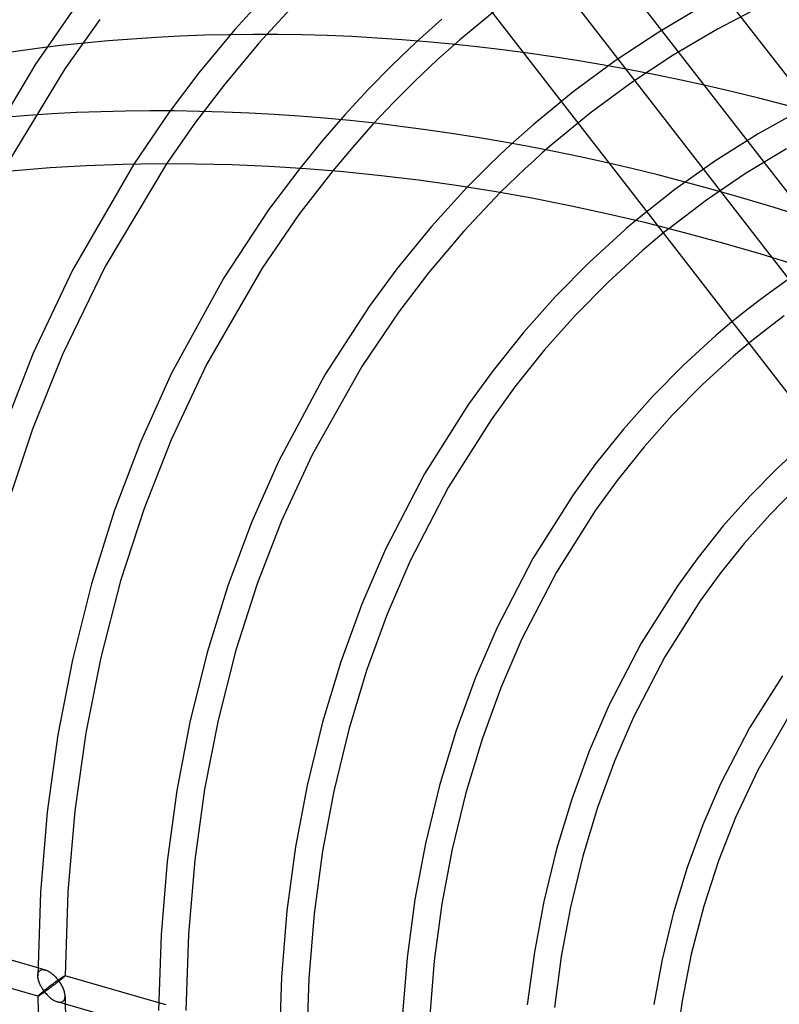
# Model space of a CAD drawing. Header units: millimetres. Extents: x -236 to 238, y -282 to 277.
# Tile 26 of 48: x -106 to -41, y 70 to 154. Entities that reach past the tile are written whole.
import ezdxf

# ---------------------------------------------------------------- set-up
doc = ezdxf.new("R2010")
doc.units = ezdxf.units.MM
doc.layers.add('HIDDEN', color=7, linetype='Continuous')
doc.layers.add('THICK', color=7, linetype='Continuous')

msp = doc.modelspace()

# ---------------------------------------------------------------- linework, layer by layer
at = {"layer": 'HIDDEN'}
for p, q in [((-9.732, 108.924), (-99.917, 225.143)), ((-34.374, 130.84), (-103.463, 219.873)), ((-41.881, 133.306), (-108.441, 219.08)), ((-51.165, 135.429), (-111.987, 213.81)), ((-84.507, 156.188), (-87.647, 152.746)), ((-101.284, 154.581), (-104.626, 149.788)), ((-82.626, 154.798), (-85.603, 151.559)), ((-64.922, 154.8), (-68.51, 151.853)), ((-47.709, 154.796), (-51.577, 152.519)), ((-42.516, 154.883), (-46.584, 152.768)), ((-99.141, 153.573), (-102.112, 149.388)), ((-70.029, 153.606), (-72.184, 151.679)), ((-87.647, 152.746), (-90.711, 149.044)), ((-51.577, 152.519), (-55.29, 150.066)), ((-46.584, 152.768), (-50.348, 150.551)), ((-72.184, 151.679), (-74.279, 149.684)), ((-68.51, 151.853), (-70.43, 150.141)), ((-85.603, 151.559), (-88.507, 148.089)), ((-70.43, 150.141), (-72.3, 148.374)), ((-55.29, 150.066), (-58.847, 147.44)), ((-50.348, 150.551), (-53.961, 148.164)), ((-104.626, 149.788), (-110.253, 140.309)), ((-102.112, 149.388), (-107.463, 140.61)), ((-74.279, 149.684), (-76.312, 147.621)), ((-90.711, 149.044), (-93.247, 145.691)), ((-72.3, 148.374), (-74.12, 146.553)), ((-88.507, 148.089), (-90.989, 144.851)), ((-76.312, 147.621), (-78.285, 145.489)), ((-58.847, 147.44), (-62.26, 144.636)), ((-53.961, 148.164), (-57.422, 145.61)), ((-74.12, 146.553), (-75.891, 144.677)), ((-39.261, 146.007), (-43.098, 143.873)), ((-93.247, 145.691), (-96.247, 141.273)), ((-78.285, 145.489), (-80.201, 143.285)), ((-57.422, 145.61), (-60.741, 142.882)), ((-90.989, 144.851), (-93.459, 141.306)), ((-75.891, 144.677), (-77.617, 142.739)), ((-62.26, 144.636), (-63.227, 143.786)), ((-80.201, 143.285), (-82.119, 140.925)), ((-63.227, 143.786), (-64.18, 142.921)), ((-43.098, 143.873), (-46.728, 141.585)), ((-77.617, 142.739), (-79.321, 140.707)), ((-64.18, 142.921), (-65.121, 142.042)), ((-60.741, 142.882), (-61.481, 142.234)), ((-40.692, 142.587), (-44.177, 140.482)), ((-65.121, 142.042), (-66.049, 141.149)), ((-62.213, 141.576), (-62.938, 140.91)), ((-61.481, 142.234), (-62.213, 141.576)), ((-46.728, 141.585), (-50.202, 139.124)), ((-66.049, 141.149), (-66.963, 140.241)), ((-62.938, 140.91), (-63.654, 140.235)), ((-66.963, 140.241), (-67.864, 139.318)), ((-63.654, 140.235), (-64.363, 139.552)), ((-44.177, 140.482), (-47.518, 138.216)), ((-64.363, 139.552), (-65.064, 138.86)), ((-50.202, 139.124), (-53.529, 136.486)), ((-47.518, 138.216), (-50.717, 135.79)), ((-43.888, 126.053), (-45.311, 127.886)), ((-103.769, 72.732), (-104.408, 72.917)), ((-104.414, 72.246), (-104.411, 72.32)), ((-104.411, 72.32), (-104.402, 72.391)), ((-104.402, 72.391), (-104.387, 72.458)), ((-104.387, 72.458), (-104.364, 72.521)), ((-104.364, 72.521), (-104.335, 72.577)), ((-104.335, 72.577), (-104.3, 72.627)), ((-104.3, 72.627), (-104.258, 72.67)), ((-104.258, 72.67), (-104.21, 72.705)), ((-104.21, 72.705), (-104.157, 72.732)), ((-104.157, 72.732), (-104.1, 72.751)), ((-104.1, 72.751), (-104.038, 72.762)), ((-104.038, 72.762), (-103.974, 72.765)), ((-103.974, 72.765), (-103.907, 72.76)), ((-103.907, 72.76), (-103.838, 72.749)), ((-103.838, 72.749), (-103.768, 72.732)), ((-103.768, 72.732), (-103.699, 72.709)), ((-103.699, 72.709), (-103.63, 72.682)), ((-103.63, 72.682), (-103.56, 72.65)), ((-103.56, 72.65), (-103.491, 72.613)), ((-103.491, 72.613), (-103.423, 72.573)), ((-103.423, 72.573), (-103.355, 72.529)), ((-103.355, 72.529), (-103.287, 72.482)), ((-103.287, 72.482), (-103.221, 72.432)), ((-103.221, 72.432), (-103.155, 72.379)), ((-103.155, 72.379), (-103.091, 72.324)), ((-103.091, 72.324), (-103.028, 72.266)), ((-103.028, 72.266), (-102.966, 72.206)), ((-102.966, 72.206), (-102.905, 72.145)), ((-102.905, 72.145), (-102.846, 72.081)), ((-102.846, 72.081), (-102.788, 72.015)), ((-102.466, 72.027), (-102.419, 72.059)), ((-102.419, 72.059), (-102.375, 72.088)), ((-102.375, 72.088), (-102.334, 72.116)), ((-102.334, 72.116), (-102.295, 72.141)), ((-102.295, 72.141), (-102.26, 72.163)), ((-102.26, 72.163), (-102.228, 72.184)), ((-102.228, 72.184), (-102.199, 72.201)), ((-102.199, 72.201), (-102.173, 72.216)), ((-102.173, 72.216), (-102.15, 72.229)), ((-102.15, 72.229), (-102.131, 72.239)), ((-102.131, 72.239), (-102.116, 72.245)), ((-102.116, 72.245), (-102.104, 72.249)), ((-102.104, 72.249), (-102.097, 72.249)), ((-102.097, 72.249), (-102.096, 72.249)), ((-102.094, 72.249), (-102.097, 72.249)), ((-102.096, 72.249), (-102.095, 72.249)), ((-102.095, 72.249), (-102.095, 72.248)), ((-102.095, 72.248), (-102.095, 72.248)), ((-102.095, 72.248), (-102.094, 72.247)), ((-102.094, 72.247), (-102.094, 72.246)), ((-103.6, 71.192), (-103.667, 71.14)), ((-103.533, 71.244), (-103.6, 71.192)), ((-103.466, 71.295), (-103.533, 71.244)), ((-103.399, 71.346), (-103.466, 71.295)), ((-103.333, 71.396), (-103.399, 71.346)), ((-103.268, 71.445), (-103.333, 71.396)), ((-103.204, 71.494), (-103.268, 71.445)), ((-103.141, 71.541), (-103.204, 71.494)), ((-103.078, 71.587), (-103.141, 71.541)), ((-103.017, 71.632), (-103.078, 71.587)), ((-102.957, 71.677), (-103.017, 71.632)), ((-102.898, 71.72), (-102.957, 71.677)), ((-102.841, 71.761), (-102.898, 71.72)), ((-102.785, 71.802), (-102.841, 71.761)), ((-102.788, 72.015), (-102.732, 71.948)), ((-102.73, 71.841), (-102.785, 71.802)), ((-102.732, 71.948), (-102.677, 71.879)), ((-102.677, 71.879), (-102.73, 71.841)), ((-102.677, 71.879), (-102.621, 71.919)), ((-102.621, 71.805), (-102.677, 71.879)), ((-102.621, 71.919), (-102.567, 71.957)), ((-102.567, 71.73), (-102.621, 71.805)), ((-102.567, 71.957), (-102.515, 71.993)), ((-102.516, 71.654), (-102.567, 71.73)), ((-102.467, 71.577), (-102.516, 71.654)), ((-102.515, 71.993), (-102.466, 72.027)), ((-102.42, 71.499), (-102.467, 71.577)), ((-102.376, 71.422), (-102.42, 71.499)), ((-102.335, 71.344), (-102.376, 71.422)), ((-102.297, 71.266), (-102.335, 71.344)), ((-102.262, 71.188), (-102.297, 71.266)), ((-104.412, 70.513), (-104.414, 70.506)), ((-104.414, 70.506), (-104.414, 70.505)), ((-104.414, 70.506), (-104.414, 70.506)), ((-104.414, 70.506), (-104.414, 70.505)), ((-104.414, 70.505), (-104.414, 70.504)), ((-104.414, 70.505), (-104.414, 70.505)), ((-104.414, 70.505), (-104.414, 70.504)), ((-104.414, 70.504), (-104.414, 70.504)), ((-104.414, 70.504), (-104.413, 70.504)), ((-104.414, 70.504), (-104.414, 70.504)), ((-104.414, 70.504), (-104.414, 70.504)), ((-104.413, 70.504), (-104.413, 70.503)), ((-104.413, 70.503), (-104.412, 70.503)), ((-104.403, 70.525), (-104.412, 70.513)), ((-104.387, 70.542), (-104.403, 70.525)), ((-104.365, 70.564), (-104.387, 70.542)), ((-104.336, 70.592), (-104.365, 70.564)), ((-104.3, 70.624), (-104.336, 70.592)), ((-104.258, 70.661), (-104.3, 70.624)), ((-104.213, 70.7), (-104.258, 70.661)), ((-104.164, 70.741), (-104.213, 70.7)), ((-104.11, 70.786), (-104.164, 70.741)), ((-104.053, 70.833), (-104.11, 70.786)), ((-103.993, 70.882), (-104.053, 70.833)), ((-103.93, 70.932), (-103.993, 70.882)), ((-103.866, 70.983), (-103.93, 70.932)), ((-103.801, 71.035), (-103.866, 70.983)), ((-103.734, 71.087), (-103.801, 71.035)), ((-103.667, 71.14), (-103.734, 71.087)), ((-102.23, 71.111), (-102.262, 71.188)), ((-102.201, 71.035), (-102.23, 71.111)), ((-102.175, 70.959), (-102.201, 71.035)), ((-102.152, 70.883), (-102.175, 70.959)), ((-102.132, 70.807), (-102.152, 70.883)), ((-102.117, 70.731), (-102.132, 70.807)), ((-102.12, 70.297), (-102.105, 70.365)), ((-102.105, 70.657), (-102.117, 70.731)), ((-102.097, 70.584), (-102.105, 70.657)), ((-102.105, 70.365), (-102.096, 70.437)), ((-102.094, 70.513), (-102.097, 70.584)), ((-102.096, 70.437), (-102.094, 70.513)), ((-102.094, 70.509), (-102.093, 70.397)), ((-102.093, 70.397), (-102.093, 70.284)), ((-102.741, 70.021), (-102.66, 70.001)), ((-102.66, 70.001), (-102.582, 69.99)), ((-102.582, 69.99), (-102.506, 69.988)), ((-102.506, 69.988), (-102.433, 69.995)), ((-102.433, 69.995), (-102.365, 70.013)), ((-102.365, 70.013), (-102.304, 70.042)), ((-102.304, 70.042), (-102.249, 70.081)), ((-102.249, 70.081), (-102.206, 70.125)), ((-102.206, 70.125), (-102.17, 70.176)), ((-102.17, 70.176), (-102.142, 70.233)), ((-102.142, 70.233), (-102.12, 70.297)), ((-102.093, 70.284), (-102.092, 70.171)), ((-102.092, 70.171), (-102.091, 70.058)), ((-102.091, 70.058), (-102.089, 69.945)), ((-102.089, 69.945), (-102.088, 69.832)), ((-93.491, 69.765), (-94.131, 69.95))]:
    msp.add_line(p, q, dxfattribs=at)
for centre, major_axis, start_param, end_param in [((0, 0), (-130.931, 151.186), -2.427868, 0), ((-36.45, -31.567), (-133.549, 154.21), 0, 2.284521)]:
    msp.add_ellipse(centre, major_axis=major_axis, ratio=0.75, start_param=start_param, end_param=end_param, dxfattribs=at)
at = {"layer": 'THICK'}
for p, q in [((-96.247, 141.273), (-101.462, 132.272)), ((-93.459, 141.306), (-98.693, 132.564)), ((-82.119, 140.925), (-84.778, 137.383)), ((-79.321, 140.707), (-82.202, 136.985)), ((-67.864, 139.318), (-70.916, 135.974)), ((-65.064, 138.86), (-68.17, 135.581)), ((-84.778, 137.383), (-88.576, 131.609)), ((-82.202, 136.985), (-85.321, 132.422)), ((-70.916, 135.974), (-73.864, 132.375)), ((-54.332, 135.804), (-54.491, 135.666)), ((-54.172, 135.941), (-54.332, 135.804)), ((-54.012, 136.078), (-54.172, 135.941)), ((-53.851, 136.214), (-54.012, 136.078)), ((-53.69, 136.35), (-53.851, 136.214)), ((-53.529, 136.486), (-53.69, 136.35)), ((-50.717, 135.79), (-51.098, 135.483)), ((-68.17, 135.581), (-71.165, 132.049)), ((-54.491, 135.666), (-57.497, 132.923)), ((-51.854, 134.862), (-52.229, 134.548)), ((-51.477, 135.174), (-51.854, 134.862)), ((-51.098, 135.483), (-51.477, 135.174)), ((-45.311, 127.886), (-51.165, 135.429)), ((-52.602, 134.231), (-52.973, 133.912)), ((-52.229, 134.548), (-52.602, 134.231)), ((-52.973, 133.912), (-55.889, 131.25)), ((-40.494, 131.517), (-41.881, 133.306)), ((-98.693, 132.564), (-102.324, 125.093)), ((-85.321, 132.422), (-90.057, 124.234)), ((-73.864, 132.375), (-76.227, 129.182)), ((-57.497, 132.923), (-60.359, 130.024)), ((-101.462, 132.272), (-104.8, 125.213)), ((-88.576, 131.609), (-93.026, 123.501)), ((-71.165, 132.049), (-73.703, 128.724)), ((-40.45, 131.547), (-41.749, 130.632)), ((-55.889, 131.25), (-58.667, 128.438)), ((-60.359, 130.024), (-63.085, 126.962)), ((-41.749, 130.632), (-43.026, 129.688)), ((-76.227, 129.182), (-79.996, 123.359)), ((-43.026, 129.688), (-44.28, 128.718)), ((-73.703, 128.724), (-76.832, 124.062)), ((-58.667, 128.438), (-61.313, 125.465)), ((-44.28, 128.718), (-45.513, 127.72)), ((-40.888, 128.388), (-42.358, 127.277)), ((-45.513, 127.72), (-46.723, 126.696)), ((-63.085, 126.962), (-65.672, 123.734)), ((-46.723, 126.696), (-49.472, 124.187)), ((-42.358, 127.277), (-43.797, 126.128)), ((-43.797, 126.128), (-45.204, 124.942)), ((-38.033, 118.508), (-43.888, 126.053)), ((-104.8, 125.213), (-107.319, 118.797)), ((-102.324, 125.093), (-104.875, 118.733)), ((-61.313, 125.465), (-63.824, 122.33)), ((-45.204, 124.942), (-47.864, 122.514)), ((-90.057, 124.234), (-93.081, 117.831)), ((-76.832, 124.062), (-81.069, 116.561)), ((-49.472, 124.187), (-52.09, 121.535)), ((-93.026, 123.501), (-95.684, 117.626)), ((-79.996, 123.359), (-83.914, 116.048)), ((-65.672, 123.734), (-67.754, 120.865)), ((-63.824, 122.33), (-65.846, 119.544)), ((-47.864, 122.514), (-50.398, 119.948)), ((-52.09, 121.535), (-54.584, 118.734)), ((-67.754, 120.865), (-71.499, 114.933)), ((-50.398, 119.948), (-52.811, 117.237)), ((-65.846, 119.544), (-69.487, 113.778)), ((-104.875, 118.733), (-107.098, 112.022)), ((-54.584, 118.734), (-56.949, 115.781)), ((-95.684, 117.626), (-97.913, 111.756)), ((-93.081, 117.831), (-95.373, 111.985)), ((-38.954, 117.725), (-41.447, 115.45)), ((-81.069, 116.561), (-83.673, 110.939)), ((-52.811, 117.237), (-55.102, 114.378)), ((-83.914, 116.048), (-86.239, 110.807)), ((-56.949, 115.781), (-58.854, 113.157)), ((-71.499, 114.933), (-74.822, 108.531)), ((-41.447, 115.45), (-43.821, 113.046)), ((-55.102, 114.378), (-56.946, 111.836)), ((-69.487, 113.778), (-72.72, 107.549)), ((-58.854, 113.157), (-62.28, 107.732)), ((-39.839, 113.778), (-42.129, 111.459)), ((-43.821, 113.046), (-46.082, 110.506)), ((-97.913, 111.756), (-99.849, 105.594)), ((-95.373, 111.985), (-97.368, 105.827)), ((-56.946, 111.836), (-60.267, 106.577)), ((-42.129, 111.459), (-44.31, 109.009)), ((-86.239, 110.807), (-88.258, 105.411)), ((-83.673, 110.939), (-85.746, 105.573)), ((-46.082, 110.506), (-48.227, 107.829)), ((-44.31, 109.009), (-46.38, 106.425)), ((-74.822, 108.531), (-76.844, 103.856)), ((-72.72, 107.549), (-74.689, 102.996)), ((-62.28, 107.732), (-65.318, 101.877)), ((-48.227, 107.829), (-49.954, 105.45)), ((-60.267, 106.577), (-63.216, 100.895)), ((-46.38, 106.425), (-48.046, 104.128)), ((-99.849, 105.594), (-101.478, 99.113)), ((-97.368, 105.827), (-99.052, 99.325)), ((-85.746, 105.573), (-87.55, 99.927)), ((-88.258, 105.411), (-90.01, 99.754)), ((-49.954, 105.45), (-53.06, 100.531)), ((-76.844, 103.856), (-78.64, 98.949)), ((-48.046, 104.128), (-51.048, 99.376)), ((-74.689, 102.996), (-76.44, 98.214)), ((-65.318, 101.877), (-67.167, 97.601)), ((-63.216, 100.895), (-65.012, 96.741)), ((-53.06, 100.531), (-55.815, 95.222)), ((-90.01, 99.754), (-91.483, 93.815)), ((-87.55, 99.927), (-89.072, 93.971)), ((-101.478, 99.113), (-102.705, 92.746)), ((-99.052, 99.325), (-100.327, 92.901)), ((-78.64, 98.949), (-80.198, 93.811)), ((-51.048, 99.376), (-53.713, 94.24)), ((-76.44, 98.214), (-77.96, 93.201)), ((-67.167, 97.601), (-68.81, 93.114)), ((-41.054, 97.742), (-43.84, 93.329)), ((-65.012, 96.741), (-66.61, 92.378)), ((-55.815, 95.222), (-57.491, 91.346)), ((-40.183, 94.851), (-43.153, 89.72)), ((-91.483, 93.815), (-92.588, 88.002)), ((-89.072, 93.971), (-90.218, 88.119)), ((-80.198, 93.811), (-81.503, 88.439)), ((-53.713, 94.24), (-55.336, 90.486)), ((-77.96, 93.201), (-79.234, 87.954)), ((-68.81, 93.114), (-70.235, 88.415)), ((-43.84, 93.329), (-46.311, 88.568)), ((-102.705, 92.746), (-103.613, 86.151)), ((-100.327, 92.901), (-101.265, 86.268)), ((-66.61, 92.378), (-67.997, 87.804)), ((-57.491, 91.346), (-58.98, 87.278)), ((-55.336, 90.486), (-56.78, 86.542)), ((-43.153, 89.72), (-45.053, 85.699)), ((-92.588, 88.002), (-93.409, 81.975)), ((-90.218, 88.119), (-91.065, 82.065)), ((-81.503, 88.439), (-82.481, 83.198)), ((-79.234, 87.954), (-80.19, 82.833)), ((-70.235, 88.415), (-71.428, 83.503)), ((-46.311, 88.568), (-47.815, 85.091)), ((-67.997, 87.804), (-69.159, 83.018)), ((-58.98, 87.278), (-60.272, 83.019)), ((-101.265, 86.268), (-101.861, 79.378)), ((-56.78, 86.542), (-58.034, 82.408)), ((-103.613, 86.151), (-104.189, 79.314)), ((-45.053, 85.699), (-46.491, 82.033)), ((-47.815, 85.091), (-49.151, 81.443)), ((-82.481, 83.198), (-83.21, 77.757)), ((-71.428, 83.503), (-72.32, 78.727)), ((-69.159, 83.018), (-70.029, 78.362)), ((-60.272, 83.019), (-61.353, 78.566)), ((-80.19, 82.833), (-80.902, 77.513)), ((-58.034, 82.408), (-59.085, 78.081)), ((-93.409, 81.975), (-93.931, 75.732)), ((-91.065, 82.065), (-91.604, 75.781)), ((-49.151, 81.443), (-50.309, 77.623)), ((-46.491, 82.033), (-47.743, 78.171)), ((-104.189, 79.314), (-104.414, 72.25)), ((-101.861, 79.378), (-102.094, 72.246)), ((-72.32, 78.727), (-72.985, 73.771)), ((-70.029, 78.362), (-70.678, 73.527)), ((-61.353, 78.566), (-62.159, 74.256)), ((-59.085, 78.081), (-59.868, 73.891)), ((-47.743, 78.171), (-48.803, 74.081)), ((-83.21, 77.757), (-83.674, 72.127)), ((-80.902, 77.513), (-81.357, 72.004)), ((-50.309, 77.623), (-51.279, 73.63)), ((-93.931, 75.732), (-94.137, 69.283)), ((-91.604, 75.781), (-91.817, 69.279)), ((-104.408, 72.917), (-112.371, 75.215)), ((-72.985, 73.771), (-73.41, 68.642)), ((-62.159, 74.256), (-62.76, 69.784)), ((-59.868, 73.891), (-60.453, 69.54)), ((-48.803, 74.081), (-49.591, 70.118)), ((-104.412, 70.503), (-113.017, 72.987)), ((-70.678, 73.527), (-71.093, 68.518)), ((-51.279, 73.63), (-51.998, 69.785)), ((-104.412, 72.172), (-104.414, 72.246)), ((-104.404, 72.096), (-104.412, 72.172)), ((-104.393, 72.019), (-104.404, 72.096)), ((-102.295, 72.05), (-102.347, 72.007)), ((-102.249, 72.09), (-102.295, 72.05)), ((-102.207, 72.127), (-102.249, 72.09)), ((-102.171, 72.159), (-102.207, 72.127)), ((-102.143, 72.187), (-102.171, 72.159)), ((-102.121, 72.209), (-102.143, 72.187)), ((-102.106, 72.226), (-102.121, 72.209)), ((-102.097, 72.238), (-102.106, 72.226)), ((-102.094, 72.246), (-102.097, 72.238)), ((-94.131, 69.95), (-102.094, 72.249)), ((-83.674, 72.127), (-83.86, 66.317)), ((-104.376, 71.941), (-104.393, 72.019)), ((-104.356, 71.862), (-104.376, 71.941)), ((-104.333, 71.783), (-104.356, 71.862)), ((-104.306, 71.704), (-104.333, 71.783)), ((-104.275, 71.625), (-104.306, 71.704)), ((-104.242, 71.546), (-104.275, 71.625)), ((-104.206, 71.468), (-104.242, 71.546)), ((-104.168, 71.39), (-104.206, 71.468)), ((-104.127, 71.314), (-104.168, 71.39)), ((-104.083, 71.238), (-104.127, 71.314)), ((-104.038, 71.163), (-104.083, 71.238)), ((-103.351, 71.228), (-103.417, 71.18)), ((-103.285, 71.277), (-103.351, 71.228)), ((-103.217, 71.328), (-103.285, 71.277)), ((-103.149, 71.379), (-103.217, 71.328)), ((-103.08, 71.431), (-103.149, 71.379)), ((-103.01, 71.484), (-103.08, 71.431)), ((-102.94, 71.538), (-103.01, 71.484)), ((-102.87, 71.592), (-102.94, 71.538)), ((-102.799, 71.646), (-102.87, 71.592)), ((-102.73, 71.7), (-102.799, 71.646)), ((-102.661, 71.754), (-102.73, 71.7)), ((-102.593, 71.808), (-102.661, 71.754)), ((-102.527, 71.86), (-102.593, 71.808)), ((-102.464, 71.911), (-102.527, 71.86)), ((-102.404, 71.96), (-102.464, 71.911)), ((-102.347, 72.007), (-102.404, 71.96)), ((-81.357, 72.004), (-81.54, 66.312)), ((-104.414, 70.504), (-104.341, 66.726)), ((-104.412, 70.503), (-104.405, 70.504)), ((-104.405, 70.504), (-104.393, 70.508)), ((-104.393, 70.508), (-104.377, 70.515)), ((-104.377, 70.515), (-104.357, 70.526)), ((-104.357, 70.526), (-104.333, 70.539)), ((-104.333, 70.539), (-104.306, 70.556)), ((-104.306, 70.556), (-104.276, 70.575)), ((-104.276, 70.575), (-104.243, 70.596)), ((-104.243, 70.596), (-104.207, 70.619)), ((-104.207, 70.619), (-104.168, 70.645)), ((-104.168, 70.645), (-104.127, 70.673)), ((-104.127, 70.673), (-104.084, 70.702)), ((-104.084, 70.702), (-104.038, 70.733)), ((-103.99, 71.089), (-104.038, 71.163)), ((-104.038, 70.733), (-103.991, 70.766)), ((-103.991, 70.766), (-103.941, 70.801)), ((-103.941, 71.016), (-103.99, 71.089)), ((-103.89, 70.945), (-103.941, 71.016)), ((-103.941, 70.801), (-103.89, 70.837)), ((-103.837, 70.875), (-103.89, 70.945)), ((-103.89, 70.837), (-103.837, 70.875)), ((-103.781, 70.914), (-103.837, 70.875)), ((-103.837, 70.875), (-103.779, 70.801)), ((-103.724, 70.955), (-103.781, 70.914)), ((-103.779, 70.801), (-103.718, 70.73)), ((-103.666, 70.997), (-103.724, 70.955)), ((-103.718, 70.73), (-103.656, 70.661)), ((-103.606, 71.041), (-103.666, 70.997)), ((-103.656, 70.661), (-103.593, 70.593)), ((-103.544, 71.086), (-103.606, 71.041)), ((-103.593, 70.593), (-103.528, 70.528)), ((-103.481, 71.132), (-103.544, 71.086)), ((-103.528, 70.528), (-103.461, 70.465)), ((-103.417, 71.18), (-103.481, 71.132)), ((-103.461, 70.465), (-103.393, 70.405)), ((-103.393, 70.405), (-103.324, 70.347)), ((-103.324, 70.347), (-103.253, 70.292)), ((-103.253, 70.292), (-103.182, 70.241)), ((-103.182, 70.241), (-103.109, 70.193)), ((-103.109, 70.193), (-103.036, 70.149)), ((-103.036, 70.149), (-102.963, 70.11)), ((-102.963, 70.11), (-102.889, 70.075)), ((-102.889, 70.075), (-102.815, 70.045)), ((-102.815, 70.045), (-102.741, 70.021)), ((-94.135, 67.536), (-102.74, 70.02)), ((-102.088, 69.832), (-101.991, 65.939)), ((-49.591, 70.118), (-50.174, 66.037))]:
    msp.add_line(p, q, dxfattribs=at)
for centre, major_axis, ratio, start_param, end_param in [((-6, -5.196), (140.353, -162.066), 0.75, 0.713724, 3.439987), ((-18.9, -16.368), (-133.549, 154.21), 0.75, -0.857072, 0), ((-36.45, -31.567), (-133.549, 154.21), 0.75, -0.857072, -0.066503), ((-45, -38.971), (130.931, -151.186), 0.75, 0.713724, 3.141593), ((-45, -38.971), (-134.204, 154.965), 0.75, -0.857072, -0.066503), ((-45, -38.971), (-134.204, 154.965), 0.75, -3.075224, -0.857072), ((-45, -38.971), (-134.204, 154.965), 0.75, -0.066503, 2.284521), ((-156.094, 46.736), (-132.063, 90.33), 0.182859, -1.872042, -1.305988), ((-157.392, 44.837), (132.063, -90.33), 0.182859, 1.269551, 1.835604)]:
    msp.add_ellipse(centre, major_axis=major_axis, ratio=ratio, start_param=start_param, end_param=end_param, dxfattribs=at)

doc.saveas('drawing.dxf')
